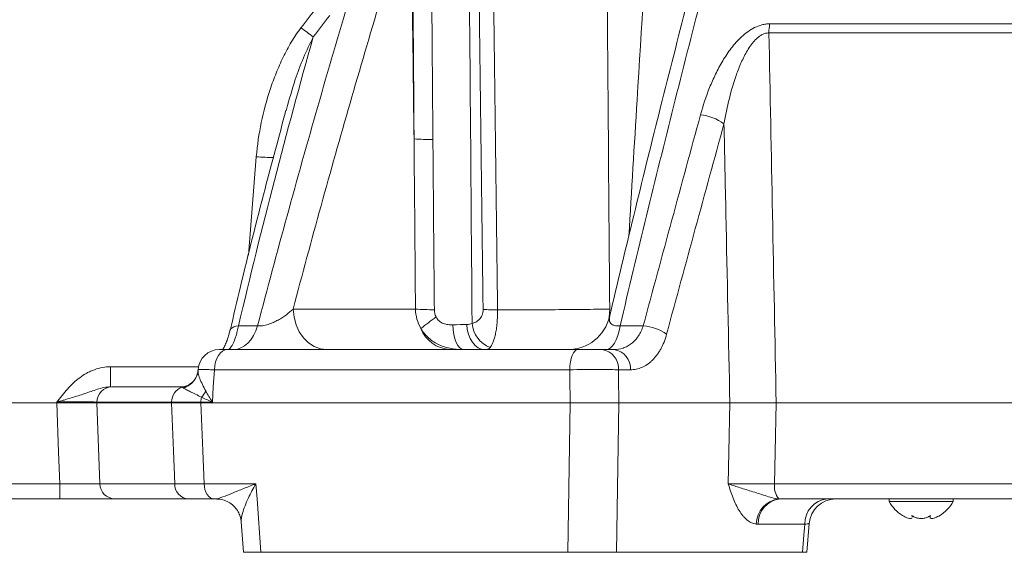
# Model space of a CAD drawing. Header units: millimetres. Extents: x 0 to 8410, y 0 to 5940.
# Tile 146 of 180: x 6556 to 6741, y 2683 to 2783. Entities that reach past the tile are written whole.
import ezdxf

# ---------------------------------------------------------------- set-up
doc = ezdxf.new("R2010")
doc.units = ezdxf.units.MM
doc.header["$LTSCALE"] = 10

msp = doc.modelspace()

# ---------------------------------------------------------------- linework, layer by layer
at = {"color": 8, "linetype": 'Continuous', "lineweight": 0}
for p, q in [((6696.55, 2781.93), (6978.76, 2781.93)), ((6979.23, 2780.22), (6696.41, 2780.22)), ((6598.81, 2738.58), (6600.29, 2757.02)), ((6607.18, 2728.45), (6630.14, 2728.45)), ((6596.95, 2725.32), (6600.54, 2725.32)), ((6668.51, 2725.32), (6672.85, 2725.32)), ((6572.98, 2717.66), (6572.98, 2713.87)), ((6572.98, 2717.66), (6589.44, 2717.66)), ((6659.07, 2717.08), (6592.43, 2717.08)), ((6670.46, 2717.08), (6668.2, 2717.08)), ((6562.89, 2710.87), (6562.89, 2711.03)), ((6570.39, 2711.03), (6570.38, 2710.87)), ((6570.38, 2710.87), (6570.95, 2695.71)), ((6584.42, 2711.03), (6570.39, 2711.03)), ((6584.41, 2710.87), (6584.42, 2711.03)), ((6589.9, 2711.03), (6589.89, 2710.87)), ((6592.05, 2711.03), (6589.9, 2711.03)), ((6519.89, 2695.71), (6563.44, 2695.71)), ((6563.44, 2692.87), (6563.44, 2695.71)), ((6570.95, 2695.71), (6585, 2695.71)), ((6590.5, 2695.71), (6600.23, 2695.71)), ((6697.48, 2695.71), (6981.42, 2695.71)), ((6703.16, 2688.13), (6694.4, 2688.13))]:
    msp.add_line(p, q, dxfattribs=at)
at = {"color": 7, "linetype": 'Continuous', "lineweight": 0}
for p, q in [((6605.94, 2765.89), (6605.88, 2765.68)), ((6594.9, 2720.87), (6660.56, 2720.87)), ((6665.13, 2720.87), (6667.37, 2720.87)), ((6589.37, 2717.12), (6589.36, 2716.91)), ((6573.2, 2713.87), (6586.2, 2713.87)), ((6480.73, 2710.87), (6562.89, 2710.87)), ((6570.38, 2710.87), (6584.41, 2710.87)), ((6589.89, 2710.87), (6659.17, 2710.87)), ((6668.3, 2710.87), (6689.1, 2710.87)), ((6697.78, 2710.87), (6982.03, 2710.87)), ((6563.44, 2692.87), (6525.54, 2692.87)), ((6587.53, 2692.87), (6573.76, 2692.87)), ((6592.8, 2692.87), (6592.38, 2692.87)), ((6592.94, 2692.87), (6592.8, 2692.87)), ((6978.09, 2692.87), (6698.51, 2692.87)), ((6718.96, 2692.87), (6718.96, 2692.37)), ((6718.96, 2692.37), (6730.96, 2692.37)), ((6730.96, 2692.37), (6730.96, 2692.87)), ((6597.46, 2688.6), (6597.86, 2682.87)), ((6703.53, 2682.87), (6703.97, 2688.27)), ((6723.21, 2689.78), (6723.26, 2689.49)), ((6723.29, 2689.49), (6723.29, 2689.72)), ((6726.63, 2689.73), (6726.63, 2689.49)), ((6601.13, 2682.87), (6658.7, 2682.87)), ((6667.86, 2682.87), (6702.73, 2682.87))]:
    msp.add_line(p, q, dxfattribs=at)
at = {"color": 8, "linetype": 'Continuous', "lineweight": 0, "flags": 128}
for points in [[(6613.49, 2720.87), (6612.3, 2721.01), (6611.15, 2721.44), (6610.08, 2722.13), (6609.14, 2723.07), (6608.35, 2724.21), (6607.75, 2725.52), (6607.36, 2726.95), (6607.18, 2728.45)], [(6666.38, 2726.51), (6666.44, 2726.95), (6666.56, 2728.45)], [(6595.36, 2724.48), (6595.38, 2724.55), (6595.52, 2724.78), (6595.76, 2724.97), (6596.08, 2725.13), (6596.48, 2725.25), (6596.95, 2725.32)], [(6596.05, 2720.87), (6596.74, 2720.95), (6597.42, 2721.18), (6598.08, 2721.56), (6598.69, 2722.07), (6599.26, 2722.72), (6599.76, 2723.49), (6600.19, 2724.36), (6600.54, 2725.32)], [(6637.12, 2725.52), (6637.18, 2724.59), (6637.32, 2723.71), (6637.53, 2722.91), (6637.79, 2722.21), (6638.1, 2721.64), (6638.46, 2721.22), (6638.84, 2720.96), (6639.24, 2720.87)], [(6639.75, 2725.57), (6639.85, 2724.64), (6640.07, 2723.75), (6640.4, 2722.94), (6640.83, 2722.23), (6641.34, 2721.65), (6641.92, 2721.22), (6642.54, 2720.96), (6643.18, 2720.87)], [(6665.92, 2720.87), (6666.32, 2720.95), (6666.71, 2721.18), (6667.09, 2721.56), (6667.44, 2722.07), (6667.77, 2722.72), (6668.06, 2723.49), (6668.31, 2724.36), (6668.51, 2725.32)], [(6592.43, 2717.08), (6592.5, 2717.83), (6592.66, 2718.55), (6592.89, 2719.2), (6593.2, 2719.77), (6593.57, 2720.24), (6593.98, 2720.59), (6594.43, 2720.8), (6594.9, 2720.87)], [(6659.07, 2717.08), (6659.11, 2717.83), (6659.2, 2718.55), (6659.35, 2719.2), (6659.53, 2719.77), (6659.76, 2720.24), (6660.01, 2720.59), (6660.28, 2720.8), (6660.56, 2720.87)], [(6592.43, 2717.08), (6592.23, 2713.87), (6592.05, 2711.03)], [(6659.17, 2710.87), (6659.09, 2715.66), (6659.07, 2717.08)], [(6668.2, 2717.08), (6668.22, 2715.66), (6668.3, 2710.87)], [(6563.44, 2695.71), (6563.23, 2701.66), (6562.89, 2710.87)], [(6585, 2695.71), (6584.76, 2701.9), (6584.41, 2710.87)], [(6589.89, 2710.87), (6590.26, 2701.9), (6590.5, 2695.71)], [(6658.7, 2682.87), (6658.9, 2694.83), (6659.17, 2710.87)], [(6668.3, 2710.87), (6668.05, 2694.83), (6667.86, 2682.87)], [(6688.78, 2695.71), (6688.91, 2701.65), (6689.1, 2710.87)], [(6697.78, 2710.87), (6697.6, 2701.65), (6697.48, 2695.71)], [(6592.38, 2692.87), (6592.02, 2692.92), (6591.68, 2693.08), (6591.37, 2693.34), (6591.09, 2693.69), (6590.85, 2694.12), (6590.67, 2694.62), (6590.56, 2695.15), (6590.5, 2695.71)], [(6600.23, 2695.71), (6600.43, 2692.87), (6601.13, 2682.87)], [(6702.73, 2682.87), (6702.99, 2686.08), (6703.16, 2688.13)]]:
    msp.add_lwpolyline(points, dxfattribs=at)
at = {"color": 8, "linetype": 'Continuous', "lineweight": 0}
for centre, radius, start, end in [((6650.03, 2834.62), 67.56, 232.2492, 234.6855), ((6708.8, 2780.07), 12.39, 171.359, 179.3304), ((6683.01, 2756.69), 8.17, 52.4822, 86.0233), ((6633.02, 2803.24), 43, 265.7961, 270.5184), ((6604.5, 2805.38), 48.54, 265.0274, 268.8896), ((6633.27, 2771.53), 43.19, 265.834, 270.5321), ((6645.48, 2769.69), 41.38, 266.3081, 270.0689), ((6862.78, 2421.72), 381.48, 126.8507, 127.3871), ((6646.16, 2726.28), 5.43, 185.6256, 248.156), ((6672.15, 2716.43), 8.92, 55.2223, 85.4873), ((6636.95, 2727.09), 6.23, 201.3462, 266.7484), ((6664.63, 2717.33), 3.58, 355.9978, 82.0714), ((6666.88, 2717.32), 3.58, 356.1306, 82.2667), ((6585.55, 2717.35), 3.84, 286.1298, 343.7619), ((6585.76, 2717.51), 3.77, 279.4248, 309.6871), ((6573.29, 2710.97), 2.9, 91.7625, 178.8971), ((6587.32, 2711.05), 2.91, 109.0965, 180.3348), ((6586.17, 2715.42), 5.2, 317.7453, 333.4824), ((6594.5, 2710.88), 4.6, 166.849, 178.2156), ((6573.85, 2695.77), 2.9, 181.1397, 268.2738), ((6587.76, 2695.63), 2.77, 178.2616, 265.115), ((6701.07, 2695.17), 3.63, 171.3355, 219.0266), ((6698.86, 2688.1), 4.82, 97.2638, 179.2801), ((6698.96, 2688.32), 4.57, 95.7147, 182.3998), ((6707.76, 2688.28), 4.61, 95.0459, 181.8694)]:
    msp.add_arc(centre, radius, start, end, dxfattribs=at)
at = {"color": 7, "linetype": 'Continuous', "lineweight": 0}
for centre, radius, start, end in [((6658.74, 2728.87), 8, 270.0032, 346.8616), ((6593.36, 2716.87), 4, 90, 176.3849), ((6708.95, 2687.87), 5, 90.0084, 175.5455), ((6708.95, 2687.87), 5, 90.0063, 175.5311), ((6725.08, 2695.77), 7, 209.0497, 239.1732), ((6724.84, 2695.77), 7, 300.3972, 330.9503)]:
    msp.add_arc(centre, radius, start, end, dxfattribs=at)
at = {"color": 8, "linetype": 'Continuous', "lineweight": 0}
for points in [[(6640, 2822.03), (6640.24, 2789.94), (6640.49, 2757.84), (6640.76, 2725.75)], [(6642.82, 2728.4), (6642.48, 2754.86), (6642.14, 2781.32), (6641.81, 2807.78)], [(6644.53, 2807.69), (6644.86, 2781.23), (6645.19, 2754.77), (6645.53, 2728.32)], [(6665.95, 2808.03), (6666.14, 2781.5), (6666.35, 2754.98), (6666.56, 2728.45)], [(6629.87, 2760.35), (6629.68, 2775.26), (6629.49, 2790.17), (6629.3, 2805.08)], [(6608.67, 2781.2), (6609.7, 2782.53), (6610.73, 2783.86), (6611.77, 2785.19)], [(6614.05, 2783.47), (6613.02, 2782.15), (6612, 2780.82), (6610.98, 2779.49)], [(6610.98, 2779.49), (6605.92, 2761.62), (6601.26, 2743.57), (6596.95, 2725.32)], [(6672.85, 2725.32), (6676.43, 2738.59), (6680.01, 2751.77), (6683.58, 2764.84)], [(6687.99, 2763.17), (6684.41, 2750.13), (6680.82, 2736.99), (6677.23, 2723.76)], [(6630.14, 2728.45), (6630.05, 2739.09), (6629.96, 2749.72), (6629.87, 2760.35)], [(6633.68, 2728.34), (6633.68, 2727.87), (6633.78, 2727.4), (6633.99, 2726.98)], [(6637.12, 2725.52), (6638.09, 2725.53), (6638.97, 2725.55), (6639.75, 2725.57)], [(6639.75, 2725.57), (6640.12, 2725.58), (6640.45, 2725.61), (6640.76, 2725.75)], [(6586.37, 2713.79), (6586.29, 2713.84), (6586.23, 2713.87), (6586.2, 2713.87)], [(6586.62, 2713.65), (6586.52, 2713.71), (6586.44, 2713.76), (6586.37, 2713.79)], [(6590.02, 2711.93), (6590.66, 2711.64), (6591.34, 2711.33), (6592.05, 2711.03)], [(6698.25, 2692.88), (6698.34, 2692.87), (6698.42, 2692.87), (6698.51, 2692.87)], [(6694.4, 2688.13), (6694.28, 2688.13), (6694.16, 2688.14), (6694.04, 2688.16)]]:
    msp.add_open_spline(points, degree=3, dxfattribs=at)
for points, knots in [([(6600.54, 2725.32), (6604.16, 2739.14), (6607.92, 2752.84), (6615.72, 2780.03), (6619.75, 2793.51), (6623.91, 2806.87)], [0, 0, 0, 0, 0.5, 0.5, 1, 1, 1, 1]), ([(6689.02, 2806.87), (6685.45, 2793.51), (6681.95, 2780.03), (6675.12, 2752.84), (6671.78, 2739.14), (6668.51, 2725.32)], [0, 0, 0, 0, 0.5, 0.5, 1, 1, 1, 1]), ([(6670.15, 2742.13), (6670.66, 2750.65), (6672, 2772.61), (6673.33, 2794.58), (6674.15, 2808.03)], [0, 0, 0, 0, 0.387532, 1, 1, 1, 1]), ([(6629.3, 2805.08), (6625.37, 2792.52), (6621.57, 2779.85), (6614.19, 2754.3), (6610.63, 2741.42), (6607.18, 2728.45)], [0, 0, 0, 0, 0.5, 0.5, 1, 1, 1, 1]), ([(6629.87, 2760.35), (6629.83, 2766.44), (6629.79, 2772.52), (6629.74, 2778.61), (6629.7, 2784.97), (6629.66, 2791.33), (6629.61, 2797.7), (6629.6, 2800.48), (6629.58, 2803.26), (6629.56, 2806.04)], [0, 0, 0, 0, 0.01830601, 0.01830601, 0.01830601, 0.03745418, 0.03745418, 0.03745418, 0.04581559, 0.04581559, 0.04581559, 0.04581559]), ([(6633.05, 2805.92), (6633.1, 2799.27), (6633.16, 2792.63), (6633.21, 2785.98), (6633.27, 2777.4), (6633.34, 2768.82), (6633.41, 2760.24)], [0, 0, 0, 0, 0.02, 0.02, 0.02, 0.04581244, 0.04581244, 0.04581244, 0.04581244]), ([(6600.29, 2757.02), (6600.47, 2759.19), (6600.79, 2761.32), (6601.67, 2765.52), (6602.23, 2767.6), (6603.24, 2770.66), (6603.61, 2771.68), (6604.42, 2773.7), (6604.86, 2774.69), (6605.8, 2776.63), (6606.3, 2777.58), (6607.41, 2779.43), (6608.01, 2780.34), (6608.67, 2781.2)], [0, 0, 0, 0, 0.25, 0.25, 0.5, 0.5, 0.625, 0.625, 0.75, 0.75, 0.875, 0.875, 1, 1, 1, 1]), ([(6683.58, 2764.84), (6684.05, 2766.58), (6684.62, 2768.3), (6685.64, 2770.84), (6686.01, 2771.68), (6686.82, 2773.35), (6687.26, 2774.17), (6688.23, 2775.79), (6688.76, 2776.59), (6689.64, 2777.73), (6689.95, 2778.11), (6690.6, 2778.83), (6690.94, 2779.18), (6691.66, 2779.84), (6692.04, 2780.15), (6692.85, 2780.73), (6693.28, 2781), (6694.16, 2781.44), (6694.64, 2781.62), (6695.35, 2781.81), (6695.59, 2781.85), (6696.07, 2781.92), (6696.31, 2781.93), (6696.55, 2781.93)], [0, 0, 0, 0, 0.25, 0.25, 0.375, 0.375, 0.5, 0.5, 0.625, 0.625, 0.6875, 0.6875, 0.75, 0.75, 0.8125, 0.8125, 0.875, 0.875, 0.9375, 0.9375, 0.96875, 0.96875, 1, 1, 1, 1]), ([(6610.98, 2779.49), (6610.35, 2778.19), (6609.07, 2775.58), (6607.38, 2771.03), (6606.47, 2767.76), (6605.94, 2765.89)], [0, 0, 0, 0, 0.2986668, 0.5993392, 1, 1, 1, 1]), ([(6696.41, 2780.22), (6696.21, 2780.22), (6695.99, 2780.2), (6695.58, 2780.1), (6695.38, 2780.02), (6695, 2779.83), (6694.81, 2779.71), (6694.46, 2779.46), (6694.3, 2779.33), (6693.98, 2779.04), (6693.83, 2778.88), (6693.54, 2778.57), (6693.41, 2778.4), (6693.01, 2777.9), (6692.77, 2777.56), (6692.33, 2776.84), (6692.12, 2776.47), (6691.72, 2775.73), (6691.54, 2775.36), (6691.01, 2774.22), (6690.7, 2773.44), (6689.85, 2771.11), (6689.39, 2769.53), (6688.6, 2766.37), (6688.27, 2764.77), (6687.99, 2763.17)], [0, 0, 0, 0, 0.03125, 0.03125, 0.0625, 0.0625, 0.09375, 0.09375, 0.125, 0.125, 0.15625, 0.15625, 0.1875, 0.1875, 0.25, 0.25, 0.3125, 0.3125, 0.375, 0.375, 0.5, 0.5, 0.75, 0.75, 1, 1, 1, 1]), ([(6696.41, 2780.22), (6696.64, 2768.89), (6696.86, 2757.55), (6697.08, 2746.22), (6697.32, 2734.44), (6697.55, 2722.65), (6697.78, 2710.87)], [0.00091537, 0.00091537, 0.00091537, 0.00091537, 0.03498011, 0.03498011, 0.03498011, 0.07040201, 0.07040201, 0.07040201, 0.07040201]), ([(6689.1, 2710.87), (6688.85, 2722.65), (6688.6, 2734.44), (6688.35, 2746.22), (6688.23, 2751.87), (6688.11, 2757.52), (6687.99, 2763.17)], [0, 0, 0, 0, 0.03542273, 0.03542273, 0.03542273, 0.05240755, 0.05240755, 0.05240755, 0.05240755]), ([(6633.41, 2760.24), (6633.44, 2756.92), (6633.47, 2753.59), (6633.49, 2750.27), (6633.55, 2742.96), (6633.61, 2735.65), (6633.68, 2728.34)], [0, 0, 0, 0, 0.01, 0.01, 0.01, 0.03199026, 0.03199026, 0.03199026, 0.03199026]), ([(6600.54, 2725.32), (6600.68, 2725.3), (6600.82, 2725.3), (6601.13, 2725.31), (6601.3, 2725.32), (6601.64, 2725.37), (6601.81, 2725.4), (6602.16, 2725.49), (6602.33, 2725.53), (6602.67, 2725.64), (6602.84, 2725.7), (6603.17, 2725.83), (6603.33, 2725.89), (6603.8, 2726.1), (6604.1, 2726.25), (6604.67, 2726.57), (6604.95, 2726.73), (6605.46, 2727.06), (6605.71, 2727.23), (6606.4, 2727.75), (6606.81, 2728.1), (6607.18, 2728.45)], [0, 0, 0, 0, 0.0625, 0.0625, 0.125, 0.125, 0.1875, 0.1875, 0.25, 0.25, 0.3125, 0.3125, 0.375, 0.375, 0.5, 0.5, 0.625, 0.625, 0.75, 0.75, 1, 1, 1, 1]), ([(6631.15, 2724.82), (6630.83, 2725.37), (6630.59, 2725.95), (6630.25, 2727.18), (6630.16, 2727.81), (6630.14, 2728.45)], [0, 0, 0, 0, 0.5, 0.5, 1, 1, 1, 1]), ([(6640.76, 2725.75), (6640.99, 2725.81), (6641.23, 2725.9), (6641.57, 2726.08), (6641.68, 2726.15), (6641.89, 2726.31), (6642, 2726.4), (6642.2, 2726.61), (6642.29, 2726.73), (6642.47, 2726.99), (6642.55, 2727.14), (6642.68, 2727.45), (6642.73, 2727.63), (6642.8, 2728), (6642.82, 2728.2), (6642.82, 2728.4)], [0, 0, 0, 0, 0.25, 0.25, 0.375, 0.375, 0.5, 0.5, 0.625, 0.625, 0.75, 0.75, 0.875, 0.875, 1, 1, 1, 1]), ([(6645.53, 2728.32), (6645.54, 2727.88), (6645.53, 2727.46), (6645.5, 2726.63), (6645.48, 2726.22), (6645.4, 2725.44), (6645.36, 2725.07), (6645.25, 2724.36), (6645.19, 2724.03), (6645.05, 2723.41), (6644.98, 2723.13), (6644.82, 2722.61), (6644.74, 2722.38), (6644.49, 2721.76), (6644.32, 2721.45), (6644.14, 2721.23)], [0, 0, 0, 0, 0.125, 0.125, 0.25, 0.25, 0.375, 0.375, 0.5, 0.5, 0.625, 0.625, 0.75, 0.75, 1, 1, 1, 1]), ([(6645.53, 2728.32), (6646.41, 2728.31), (6647.3, 2728.31), (6649.11, 2728.32), (6650.02, 2728.32), (6652.73, 2728.32), (6654.54, 2728.33), (6657.24, 2728.35), (6658.14, 2728.36), (6659.91, 2728.37), (6660.78, 2728.38), (6663.33, 2728.41), (6664.98, 2728.43), (6666.56, 2728.45)], [0, 0, 0, 0, 0.125, 0.125, 0.25, 0.25, 0.5, 0.5, 0.625, 0.625, 0.75, 0.75, 1, 1, 1, 1]), ([(6666.56, 2727.05), (6666.51, 2726.74), (6666.42, 2726.26), (6666.71, 2725.76), (6667.08, 2725.49), (6667.53, 2725.34), (6668.04, 2725.29), (6668.36, 2725.31), (6668.51, 2725.32)], [0, 0, 0, 0, 0.349087, 0.543383, 0.670014, 0.815548, 0.912949, 1, 1, 1, 1]), ([(6596.95, 2725.32), (6596.88, 2724.97), (6596.81, 2724.63), (6596.65, 2723.99), (6596.57, 2723.7), (6596.4, 2723.14), (6596.31, 2722.88), (6596.13, 2722.41), (6596.04, 2722.2), (6595.85, 2721.82), (6595.76, 2721.65), (6595.57, 2721.37), (6595.47, 2721.25), (6595.2, 2720.96), (6595.02, 2720.87), (6594.84, 2720.87)], [0, 0, 0, 0, 0.125, 0.125, 0.25, 0.25, 0.375, 0.375, 0.5, 0.5, 0.625, 0.625, 0.75, 0.75, 1, 1, 1, 1]), ([(6633.99, 2726.98), (6634.07, 2726.84), (6634.15, 2726.7), (6634.34, 2726.45), (6634.45, 2726.33), (6634.68, 2726.12), (6634.81, 2726.03), (6635.08, 2725.87), (6635.22, 2725.8), (6635.51, 2725.69), (6635.66, 2725.65), (6635.95, 2725.59), (6636.11, 2725.56), (6636.55, 2725.52), (6636.84, 2725.51), (6637.12, 2725.52)], [0, 0, 0, 0, 0.125, 0.125, 0.25, 0.25, 0.375, 0.375, 0.5, 0.5, 0.625, 0.625, 0.75, 0.75, 1, 1, 1, 1]), ([(6667.37, 2720.87), (6667.95, 2720.87), (6668.53, 2720.97), (6669.35, 2721.25), (6669.62, 2721.37), (6670.15, 2721.65), (6670.4, 2721.82), (6670.88, 2722.2), (6671.11, 2722.41), (6671.55, 2722.88), (6671.75, 2723.14), (6672.32, 2723.98), (6672.62, 2724.61), (6672.85, 2725.32)], [0, 0, 0, 0, 0.25, 0.25, 0.375, 0.375, 0.5, 0.5, 0.625, 0.625, 0.75, 0.75, 1, 1, 1, 1]), ([(6639.24, 2720.87), (6638.84, 2720.87), (6638.43, 2720.88), (6637.64, 2720.94), (6637.24, 2720.99), (6636.47, 2721.13), (6636.08, 2721.22), (6635.33, 2721.45), (6634.96, 2721.59), (6633.89, 2722.07), (6633.24, 2722.49), (6632.35, 2723.27), (6632.08, 2723.55), (6631.58, 2724.16), (6631.35, 2724.48), (6631.15, 2724.82)], [0, 0, 0, 0, 0.125, 0.125, 0.25, 0.25, 0.375, 0.375, 0.5, 0.5, 0.75, 0.75, 0.875, 0.875, 1, 1, 1, 1]), ([(6677.23, 2723.76), (6676.95, 2722.72), (6676.58, 2721.79), (6676.01, 2720.75), (6675.89, 2720.55), (6675.64, 2720.16), (6675.51, 2719.98), (6675.11, 2719.45), (6674.83, 2719.12), (6674.38, 2718.69), (6674.23, 2718.56), (6673.92, 2718.3), (6673.76, 2718.18), (6673.27, 2717.85), (6672.94, 2717.67), (6672.26, 2717.38), (6671.91, 2717.27), (6671.19, 2717.12), (6670.82, 2717.08), (6670.46, 2717.08)], [0, 0, 0, 0, 0.25, 0.25, 0.3125, 0.3125, 0.375, 0.375, 0.5, 0.5, 0.5625, 0.5625, 0.625, 0.625, 0.75, 0.75, 0.875, 0.875, 1, 1, 1, 1]), ([(6644.14, 2721.23), (6644.03, 2721.1), (6643.9, 2721.01), (6643.67, 2720.92), (6643.59, 2720.9), (6643.4, 2720.88), (6643.3, 2720.87), (6643.18, 2720.87)], [0, 0, 0, 0, 0.5, 0.5, 0.75, 0.75, 1, 1, 1, 1]), ([(6572.98, 2717.66), (6571.93, 2717.66), (6570.91, 2717.46), (6569.68, 2717.01), (6569.44, 2716.91), (6568.96, 2716.69), (6568.72, 2716.58), (6568.04, 2716.2), (6567.6, 2715.91), (6566.77, 2715.29), (6566.36, 2714.96), (6565.6, 2714.24), (6565.23, 2713.86), (6564.53, 2713.09), (6564.19, 2712.68), (6563.7, 2712.07), (6563.53, 2711.86), (6563.29, 2711.55), (6563.21, 2711.45), (6563.05, 2711.24), (6562.97, 2711.13), (6562.89, 2711.03)], [0, 0, 0, 0, 0.25, 0.25, 0.3125, 0.3125, 0.375, 0.375, 0.5, 0.5, 0.625, 0.625, 0.75, 0.75, 0.875, 0.875, 0.9375, 0.9375, 0.96875, 0.96875, 1, 1, 1, 1]), ([(6589.38, 2716.91), (6589.38, 2716.74), (6589.37, 2716.33), (6589.74, 2715.13), (6590.39, 2713.92), (6590.82, 2713.11)], [0, 0, 0, 0, 0.1888088, 0.4539869, 1, 1, 1, 1]), ([(6592.43, 2717.08), (6591.94, 2717.09), (6590.8, 2717.12), (6589.61, 2717.14), (6589.46, 2717.12), (6589.39, 2717.12)], [0, 0, 0, 0, 0.274932, 0.646571, 1, 1, 1, 1]), ([(6668.2, 2717.08), (6667.74, 2717.09), (6666.66, 2717.12), (6664.39, 2717.13), (6661.67, 2717.12), (6659.94, 2717.1), (6659.07, 2717.08)], [0, 0, 0, 0, 0.197743, 0.465039, 0.732563, 1, 1, 1, 1]), ([(6572.98, 2713.87), (6572.55, 2713.87), (6572.12, 2713.82), (6571.3, 2713.65), (6570.89, 2713.54), (6570.09, 2713.29), (6569.7, 2713.16), (6568.91, 2712.89), (6568.51, 2712.75), (6567.7, 2712.47), (6567.28, 2712.34), (6566.44, 2712.07), (6566.01, 2711.93), (6565.14, 2711.67), (6564.69, 2711.54), (6564.02, 2711.35), (6563.8, 2711.28), (6563.35, 2711.16), (6563.12, 2711.09), (6562.89, 2711.03)], [0, 0, 0, 0, 0.125, 0.125, 0.25, 0.25, 0.375, 0.375, 0.5, 0.5, 0.625, 0.625, 0.75, 0.75, 0.875, 0.875, 0.9375, 0.9375, 1, 1, 1, 1]), ([(6590.02, 2711.93), (6589.63, 2712.14), (6589.26, 2712.32), (6588.57, 2712.65), (6588.25, 2712.81), (6587.67, 2713.1), (6587.41, 2713.23), (6586.96, 2713.47), (6586.77, 2713.57), (6586.62, 2713.65)], [0, 0, 0, 0, 0.25, 0.25, 0.5, 0.5, 0.75, 0.75, 1, 1, 1, 1]), ([(6590.82, 2713.11), (6591, 2712.77), (6591.2, 2712.42), (6591.6, 2711.73), (6591.82, 2711.38), (6592.05, 2711.03)], [0, 0, 0, 0, 0.5, 0.5, 1, 1, 1, 1]), ([(6570.39, 2711.03), (6570.11, 2711.04), (6569.72, 2711.05), (6568.97, 2711.06), (6568.7, 2711.06), (6568.11, 2711.06), (6567.8, 2711.06), (6567.14, 2711.06), (6566.78, 2711.06), (6566.06, 2711.06), (6565.68, 2711.06), (6564.91, 2711.05), (6564.51, 2711.05), (6563.71, 2711.04), (6563.3, 2711.03), (6562.89, 2711.03)], [0, 0, 0, 0, 0.25, 0.25, 0.375, 0.375, 0.5, 0.5, 0.625, 0.625, 0.75, 0.75, 0.875, 0.875, 1, 1, 1, 1]), ([(6589.9, 2711.03), (6588.82, 2711.03), (6587.83, 2711.03), (6585.99, 2711.03), (6585.16, 2711.03), (6584.42, 2711.03)], [0, 0, 0, 0, 0.5, 0.5, 1, 1, 1, 1]), ([(6563.44, 2695.71), (6563.85, 2695.71), (6564.26, 2695.7), (6565.07, 2695.69), (6565.47, 2695.69), (6566.24, 2695.69), (6566.61, 2695.68), (6567.34, 2695.68), (6567.7, 2695.68), (6568.36, 2695.68), (6568.67, 2695.68), (6569.26, 2695.68), (6569.53, 2695.69), (6570.28, 2695.69), (6570.67, 2695.7), (6570.95, 2695.71)], [0, 0, 0, 0, 0.125, 0.125, 0.25, 0.25, 0.375, 0.375, 0.5, 0.5, 0.625, 0.625, 0.75, 0.75, 1, 1, 1, 1]), ([(6585, 2695.71), (6585.74, 2695.71), (6586.57, 2695.71), (6588.41, 2695.71), (6589.42, 2695.71), (6590.5, 2695.71)], [0, 0, 0, 0, 0.5, 0.5, 1, 1, 1, 1]), ([(6592.8, 2692.87), (6592.92, 2692.87), (6593.11, 2692.92), (6593.53, 2693.06), (6593.78, 2693.15), (6594.57, 2693.46), (6595.19, 2693.71), (6596.49, 2694.24), (6597.19, 2694.52), (6598.3, 2694.96), (6598.67, 2695.11), (6599.44, 2695.41), (6599.83, 2695.56), (6600.23, 2695.71)], [0, 0, 0, 0, 0.125, 0.125, 0.25, 0.25, 0.5, 0.5, 0.75, 0.75, 0.875, 0.875, 1, 1, 1, 1]), ([(6600.23, 2695.71), (6600.23, 2695.71), (6599.7, 2694.82), (6598.95, 2693.41), (6598.14, 2691.56), (6597.61, 2690.01), (6597.4, 2689), (6597.44, 2688.64), (6597.44, 2688.62)], [0, 0, 0, 0, 0.001828, 0.328791, 0.523905, 0.718704, 0.985175, 1, 1, 1, 1]), ([(6694.04, 2688.16), (6693.73, 2688.2), (6693.43, 2688.28), (6692.85, 2688.55), (6692.57, 2688.73), (6692.17, 2689.06), (6692.04, 2689.18), (6691.78, 2689.44), (6691.65, 2689.57), (6691.28, 2690.01), (6691.05, 2690.33), (6690.62, 2691.03), (6690.42, 2691.4), (6690.04, 2692.19), (6689.86, 2692.61), (6689.53, 2693.47), (6689.37, 2693.91), (6689.07, 2694.8), (6688.92, 2695.26), (6688.78, 2695.71)], [0, 0, 0, 0, 0.125, 0.125, 0.25, 0.25, 0.3125, 0.3125, 0.375, 0.375, 0.5, 0.5, 0.625, 0.625, 0.75, 0.75, 0.875, 0.875, 1, 1, 1, 1]), ([(6688.78, 2695.71), (6689.02, 2695.71), (6689.28, 2695.7), (6689.86, 2695.69), (6690.17, 2695.69), (6690.83, 2695.69), (6691.17, 2695.68), (6691.89, 2695.68), (6692.27, 2695.68), (6693.04, 2695.68), (6693.44, 2695.68), (6694.24, 2695.68), (6694.65, 2695.69), (6695.47, 2695.69), (6695.87, 2695.69), (6696.68, 2695.7), (6697.09, 2695.71), (6697.48, 2695.71)], [0, 0, 0, 0, 0.125, 0.125, 0.25, 0.25, 0.375, 0.375, 0.5, 0.5, 0.625, 0.625, 0.75, 0.75, 0.875, 0.875, 1, 1, 1, 1]), ([(6698.25, 2692.88), (6697.84, 2692.91), (6697.41, 2693), (6696.56, 2693.22), (6696.13, 2693.35), (6695.26, 2693.63), (6694.82, 2693.78), (6693.96, 2694.05), (6693.53, 2694.19), (6692.68, 2694.45), (6692.27, 2694.58), (6691.47, 2694.82), (6691.09, 2694.94), (6690.35, 2695.16), (6690.01, 2695.27), (6689.52, 2695.44), (6689.36, 2695.5), (6689.06, 2695.61), (6688.91, 2695.66), (6688.78, 2695.71)], [0, 0, 0, 0, 0.125, 0.125, 0.25, 0.25, 0.375, 0.375, 0.5, 0.5, 0.625, 0.625, 0.75, 0.75, 0.875, 0.875, 0.9375, 0.9375, 1, 1, 1, 1]), ([(6703.91, 2688.27), (6703.91, 2688.26), (6703.91, 2688.23), (6703.44, 2688.17), (6703.16, 2688.13)], [0, 0, 0, 0, 0.411331, 1, 1, 1, 1])]:
    msp.add_open_spline(points, degree=3, knots=knots, dxfattribs=at)
at = {"color": 7, "linetype": 'Continuous', "lineweight": 0}
for points, knots in [([(6686.33, 2805.9), (6686.11, 2805.08), (6684.21, 2797.99), (6680.69, 2784.42), (6675.82, 2765.3), (6671.08, 2746.16), (6668.04, 2733.39), (6666.53, 2727.06)], [0, 0, 0, 0, 0.031882, 0.274973, 0.520838, 0.76243, 1, 1, 1, 1]), ([(6605.85, 2765.69), (6604.53, 2760.8), (6601.58, 2749.85), (6598.11, 2736.09), (6596.02, 2727.19), (6595.38, 2724.44)], [0, 0, 0, 0, 0.35846, 0.801881, 1, 1, 1, 1]), ([(6595.35, 2724.49), (6595.29, 2724.25), (6595.13, 2723.55), (6594.81, 2722.6), (6594.43, 2721.66), (6594.13, 2721.09), (6594, 2720.92), (6593.97, 2720.87)], [0, 0, 0, 0, 0.136488, 0.406071, 0.649072, 0.904479, 1, 1, 1, 1]), ([(6593.37, 2720.87), (6593.41, 2720.87), (6593.48, 2720.87), (6594.08, 2720.87), (6594.65, 2720.87), (6594.9, 2720.87)], [0, 0, 0, 0, 0.356894, 0.726496, 1, 1, 1, 1]), ([(6660.56, 2720.87), (6660.95, 2720.87), (6661.36, 2720.87), (6661.99, 2720.87), (6662.2, 2720.87), (6662.62, 2720.87), (6662.83, 2720.87), (6663.23, 2720.87), (6663.43, 2720.87), (6663.82, 2720.87), (6664, 2720.87), (6664.36, 2720.87), (6664.53, 2720.87), (6664.85, 2720.87), (6664.99, 2720.87), (6665.13, 2720.87)], [0, 0, 0, 0, 0.25, 0.25, 0.375, 0.375, 0.5, 0.5, 0.625, 0.625, 0.75, 0.75, 0.875, 0.875, 1, 1, 1, 1]), ([(6589.22, 2716.29), (6589.18, 2716.14), (6589.06, 2715.65), (6588.66, 2715.04), (6588.26, 2714.73), (6588.13, 2714.63)], [0, 0, 0, 0, 0.237895, 0.760487, 1, 1, 1, 1]), ([(6589.34, 2716.92), (6589.34, 2716.75), (6589.34, 2716.55), (6589.25, 2716.32), (6589.23, 2716.28)], [0, 0, 0, 0, 0.7991747, 1, 1, 1, 1]), ([(6588.13, 2714.63), (6588.03, 2714.53), (6587.69, 2714.22), (6587.03, 2713.98), (6586.48, 2713.86), (6586.28, 2713.87), (6586.27, 2713.87)], [0, 0, 0, 0, 0.189643, 0.594162, 0.984374, 1, 1, 1, 1]), ([(6562.89, 2710.87), (6563.71, 2710.87), (6564.5, 2710.87), (6565.67, 2710.87), (6566.05, 2710.87), (6566.77, 2710.87), (6567.12, 2710.87), (6567.78, 2710.87), (6568.1, 2710.87), (6568.69, 2710.87), (6568.96, 2710.87), (6569.45, 2710.87), (6569.68, 2710.87), (6570.07, 2710.87), (6570.24, 2710.87), (6570.38, 2710.87)], [0, 0, 0, 0, 0.25, 0.25, 0.375, 0.375, 0.5, 0.5, 0.625, 0.625, 0.75, 0.75, 0.875, 0.875, 1, 1, 1, 1]), ([(6659.17, 2710.87), (6659.96, 2710.87), (6660.77, 2710.87), (6662.03, 2710.87), (6662.45, 2710.87), (6663.29, 2710.87), (6663.7, 2710.87), (6664.31, 2710.87), (6664.51, 2710.87), (6664.91, 2710.87), (6665.11, 2710.87), (6665.68, 2710.87), (6666.05, 2710.87), (6666.76, 2710.87), (6667.1, 2710.87), (6667.73, 2710.87), (6668.03, 2710.87), (6668.3, 2710.87)], [0, 0, 0, 0, 0.25, 0.25, 0.375, 0.375, 0.5, 0.5, 0.5625, 0.5625, 0.625, 0.625, 0.75, 0.75, 0.875, 0.875, 1, 1, 1, 1]), ([(6697.78, 2710.87), (6696.99, 2710.87), (6696.19, 2710.87), (6694.96, 2710.87), (6694.55, 2710.87), (6693.75, 2710.87), (6693.36, 2710.87), (6692.59, 2710.87), (6692.21, 2710.87), (6691.49, 2710.87), (6691.15, 2710.87), (6690.49, 2710.87), (6690.18, 2710.87), (6689.61, 2710.87), (6689.34, 2710.87), (6689.1, 2710.87)], [0, 0, 0, 0, 0.25, 0.25, 0.375, 0.375, 0.5, 0.5, 0.625, 0.625, 0.75, 0.75, 0.875, 0.875, 1, 1, 1, 1]), ([(6573.76, 2692.87), (6573.37, 2692.87), (6572.84, 2692.87), (6571.99, 2692.87), (6571.81, 2692.87), (6571.43, 2692.87), (6571.24, 2692.87), (6570.63, 2692.87), (6570.2, 2692.87), (6569.29, 2692.87), (6568.8, 2692.87), (6567.8, 2692.87), (6567.29, 2692.87), (6566.23, 2692.87), (6565.67, 2692.87), (6564.57, 2692.87), (6564.01, 2692.87), (6563.44, 2692.87)], [0, 0, 0, 0, 0.25, 0.25, 0.3125, 0.3125, 0.375, 0.375, 0.5, 0.5, 0.625, 0.625, 0.75, 0.75, 0.875, 0.875, 1, 1, 1, 1]), ([(6592.89, 2692.85), (6592.98, 2692.85), (6593.44, 2692.87), (6594.29, 2692.66), (6595.35, 2692.17), (6596.25, 2691.41), (6596.9, 2690.5), (6597.28, 2689.61), (6597.43, 2688.95), (6597.43, 2688.67), (6597.43, 2688.62)], [0, 0, 0, 0, 0.044086, 0.204004, 0.367619, 0.541525, 0.698271, 0.841652, 0.973937, 1, 1, 1, 1]), ([(6723.27, 2689.37), (6723.23, 2689.32), (6723.15, 2689.2), (6722.8, 2689.2), (6722.31, 2689.34), (6721.84, 2689.56), (6721.55, 2689.72), (6721.46, 2689.78)], [0, 0, 0, 0, 0.2166793, 0.445641, 0.6626052, 0.8903953, 1, 1, 1, 1]), ([(6726.71, 2689.78), (6726.49, 2689.63), (6726.1, 2689.37), (6725.34, 2689.2), (6724.63, 2689.2), (6723.97, 2689.34), (6723.51, 2689.56), (6723.28, 2689.72), (6723.21, 2689.78)], [0, 0, 0, 0, 0.235553, 0.408137, 0.581134, 0.745064, 0.917173, 1, 1, 1, 1]), ([(6728.46, 2689.78), (6728.19, 2689.63), (6727.72, 2689.37), (6727.15, 2689.2), (6726.79, 2689.2), (6726.62, 2689.34), (6726.63, 2689.56), (6726.69, 2689.72), (6726.71, 2689.78)], [0, 0, 0, 0, 0.235567, 0.408149, 0.581146, 0.745075, 0.917186, 1, 1, 1, 1]), ([(6601.13, 2682.87), (6600.46, 2682.87), (6599.12, 2682.87), (6597.99, 2682.87), (6597.93, 2682.87), (6597.91, 2682.87)], [0, 0, 0, 0, 0.356157, 0.712333, 1, 1, 1, 1]), ([(6667.86, 2682.87), (6667.32, 2682.87), (6666.69, 2682.87), (6665.62, 2682.87), (6665.24, 2682.87), (6664.47, 2682.87), (6664.07, 2682.87), (6663.46, 2682.87), (6663.25, 2682.87), (6662.84, 2682.87), (6662.63, 2682.87), (6662, 2682.87), (6661.58, 2682.87), (6660.74, 2682.87), (6660.32, 2682.87), (6659.5, 2682.87), (6659.09, 2682.87), (6658.7, 2682.87)], [0, 0, 0, 0, 0.25, 0.25, 0.375, 0.375, 0.5, 0.5, 0.5625, 0.5625, 0.625, 0.625, 0.75, 0.75, 0.875, 0.875, 1, 1, 1, 1]), ([(6703.47, 2682.87), (6703.49, 2682.87), (6703.57, 2682.87), (6703.26, 2682.87), (6702.85, 2682.87), (6702.73, 2682.87)], [0, 0, 0, 0, 0.155545, 0.736352, 1, 1, 1, 1])]:
    msp.add_open_spline(points, degree=3, knots=knots, dxfattribs=at)
for points in [[(6586.2, 2713.87), (6586.2, 2713.87), (6586.2, 2713.87), (6586.2, 2713.87)], [(6584.41, 2710.87), (6585.15, 2710.87), (6586.81, 2710.87), (6588.81, 2710.87), (6589.89, 2710.87)], [(6592.38, 2692.87), (6591.42, 2692.87), (6589.65, 2692.87), (6588.18, 2692.87), (6587.53, 2692.87)]]:
    msp.add_open_spline(points, degree=3, dxfattribs=at)

doc.saveas('drawing.dxf')
